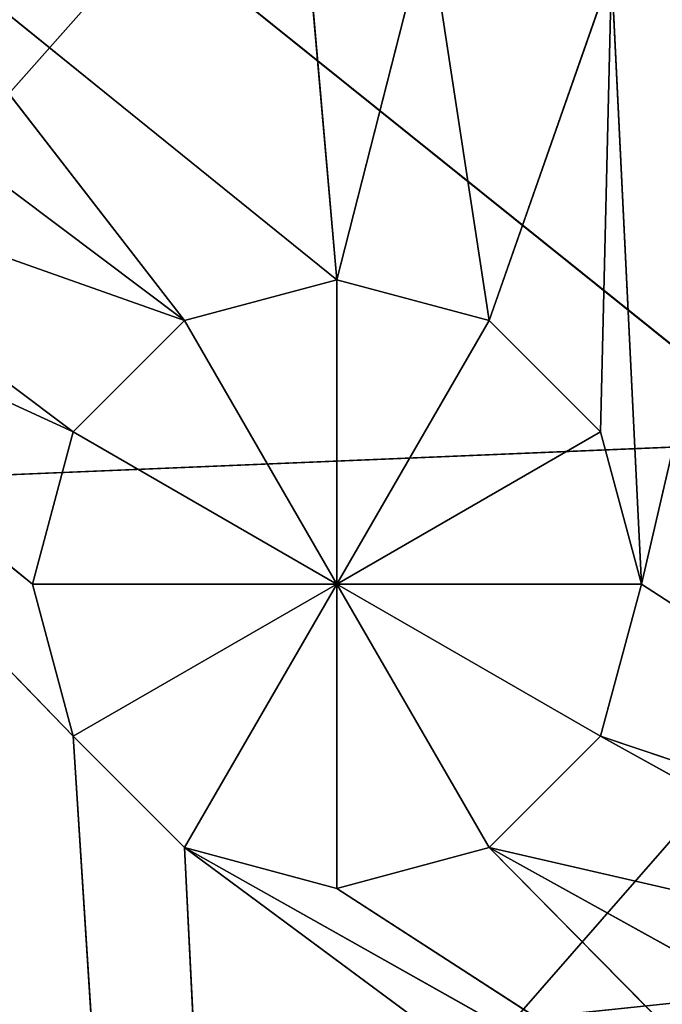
# Model space of a CAD drawing. Extents: x 0 to 49.9, y 0 to 49.9.
# Tile 58 of 190: x 14.5 to 15.1, y 12.3 to 13.2. Entities that reach past the tile are written whole.
import ezdxf

# ---------------------------------------------------------------- set-up
doc = ezdxf.new("R2010")
doc.units = 0
doc.header["$LTSCALE"] = 25.4
doc.layers.get('0').update_dxf_attribs({"color": 13, "linetype": 'CONTINUOUS'})

# ---------------------------------------------------------------- blocks, each defined once
blk = doc.blocks.new('REFLECTOR-LED-GU10-8348-83')
at = {"color": 7}
for p, q in [((14.62569, 52.43299, 37.99834), (20.65424, 52.43299, 31.09447)), ((14.62569, 52.43299, 37.99834), (20.65424, 52.43299, 31.09447)), ((14.53382, 51.38377, 37.359), (14.49532, 51.88377, 37.21532)), ((14.49532, 51.88377, 37.21532), (14.53382, 51.88377, 37.359)), ((14.53382, 51.38377, 37.359), (14.49532, 51.88377, 37.21532)), ((14.49532, 51.38377, 37.21532), (14.49532, 51.88377, 37.21532)), ((14.49532, 51.38377, 37.21532), (14.49532, 51.88377, 37.21532)), ((14.49532, 51.38377, 37.21532), (14.53382, 51.88377, 37.07164)), ((14.53382, 51.88377, 37.07164), (14.49532, 51.88377, 37.21532)), ((14.49532, 51.38377, 37.21532), (14.53382, 51.88377, 37.07164)), ((14.49532, 51.88377, 37.21532), (14.53382, 51.88377, 37.359)), ((14.49532, 51.88377, 37.21532), (14.78268, 51.88377, 37.21532)), ((14.49532, 51.88377, 37.21532), (14.78268, 51.88377, 37.21532)), ((14.53382, 51.88377, 37.07164), (14.49532, 51.88377, 37.21532)), ((14.639, 51.38377, 37.46418), (14.53382, 51.88377, 37.359)), ((14.53382, 51.88377, 37.359), (14.639, 51.88377, 37.46418)), ((14.639, 51.38377, 37.46418), (14.53382, 51.88377, 37.359)), ((14.53382, 51.38377, 37.359), (14.53382, 51.88377, 37.359)), ((14.53382, 51.38377, 37.359), (14.53382, 51.88377, 37.359)), ((14.53382, 51.38377, 37.07164), (14.53382, 51.88377, 37.07164)), ((14.53382, 51.38377, 37.07164), (14.53382, 51.88377, 37.07164)), ((14.53382, 51.38377, 37.07164), (14.639, 51.88377, 36.96646)), ((14.639, 51.88377, 36.96646), (14.53382, 51.88377, 37.07164)), ((14.53382, 51.38377, 37.07164), (14.639, 51.88377, 36.96646)), ((14.639, 51.88377, 36.96646), (14.53382, 51.88377, 37.07164)), ((14.78268, 51.88377, 37.21532), (14.53382, 51.88377, 37.07164)), ((14.53382, 51.88377, 37.359), (14.639, 51.88377, 37.46418)), ((14.53382, 51.88377, 37.359), (14.78268, 51.88377, 37.21532)), ((14.53382, 51.88377, 37.359), (14.78268, 51.88377, 37.21532)), ((14.78268, 51.88377, 37.21532), (14.53382, 51.88377, 37.07164)), ((14.78268, 51.38377, 37.50269), (14.639, 51.88377, 37.46418)), ((14.639, 51.88377, 37.46418), (14.78268, 51.88377, 37.50269)), ((14.78268, 51.38377, 37.50269), (14.639, 51.88377, 37.46418)), ((14.639, 51.38377, 37.46418), (14.639, 51.88377, 37.46418)), ((14.639, 51.38377, 37.46418), (14.639, 51.88377, 37.46418)), ((14.639, 51.38377, 36.96646), (14.639, 51.88377, 36.96646)), ((14.639, 51.38377, 36.96646), (14.639, 51.88377, 36.96646)), ((14.639, 51.38377, 36.96646), (14.78268, 51.88377, 36.92797)), ((14.78268, 51.88377, 36.92797), (14.639, 51.88377, 36.96646)), ((14.639, 51.38377, 36.96646), (14.78268, 51.88377, 36.92797)), ((14.639, 51.88377, 36.96646), (14.78268, 51.88377, 37.21532)), ((14.639, 51.88377, 36.96646), (14.78268, 51.88377, 37.21532)), ((14.78268, 51.88377, 36.92797), (14.639, 51.88377, 36.96646)), ((14.78268, 51.88377, 37.21532), (14.639, 51.88377, 37.46418)), ((14.639, 51.88377, 37.46418), (14.78268, 51.88377, 37.50269)), ((14.78268, 51.88377, 37.21532), (14.639, 51.88377, 37.46418)), ((14.78268, 51.88377, 36.92797), (14.78268, 51.38377, 36.92797)), ((14.78268, 51.38377, 36.92797), (14.92636, 51.88377, 36.96646)), ((14.92636, 51.88377, 36.96646), (14.78268, 51.88377, 36.92797)), ((14.78268, 51.38377, 36.92797), (14.92636, 51.88377, 36.96646)), ((14.92636, 51.38377, 37.46418), (14.78268, 51.88377, 37.50269)), ((14.78268, 51.88377, 37.50269), (14.92636, 51.88377, 37.46418)), ((14.92636, 51.38377, 37.46418), (14.78268, 51.88377, 37.50269)), ((14.78268, 51.38377, 37.50269), (14.78268, 51.88377, 37.50269)), ((14.78268, 51.38377, 37.50269), (14.78268, 51.88377, 37.50269)), ((14.78268, 51.88377, 36.92797), (14.78268, 51.38377, 36.92797)), ((14.78268, 51.88377, 36.92797), (14.78268, 51.88377, 37.21532)), ((14.78268, 51.88377, 36.92797), (14.78268, 51.88377, 37.21532)), ((14.92636, 51.88377, 36.96646), (14.78268, 51.88377, 36.92797)), ((14.92636, 51.88377, 36.96646), (14.78268, 51.88377, 37.21532)), ((14.92636, 51.88377, 37.46418), (14.78268, 51.88377, 37.21532)), ((14.78268, 51.88377, 37.21532), (15.03154, 51.88377, 37.359)), ((14.92636, 51.88377, 37.46418), (14.78268, 51.88377, 37.21532)), ((14.78268, 51.88377, 37.50269), (14.92636, 51.88377, 37.46418)), ((14.78268, 51.88377, 37.50269), (14.78268, 51.88377, 37.21532)), ((14.78268, 51.88377, 37.50269), (14.78268, 51.88377, 37.21532)), ((15.03154, 51.88377, 37.07164), (14.78268, 51.88377, 37.21532)), ((14.92636, 51.88377, 36.96646), (14.78268, 51.88377, 37.21532)), ((15.03154, 51.88377, 37.07164), (14.78268, 51.88377, 37.21532)), ((15.07004, 51.88377, 37.21532), (14.78268, 51.88377, 37.21532)), ((15.07004, 51.88377, 37.21532), (14.78268, 51.88377, 37.21532)), ((14.78268, 51.88377, 37.21532), (15.03154, 51.88377, 37.359)), ((14.92636, 51.38377, 36.96646), (14.92636, 51.88377, 36.96646)), ((14.92636, 51.38377, 36.96646), (14.92636, 51.88377, 36.96646)), ((14.92636, 51.38377, 36.96646), (15.03154, 51.88377, 37.07164)), ((15.03154, 51.88377, 37.07164), (14.92636, 51.88377, 36.96646)), ((14.92636, 51.38377, 36.96646), (15.03154, 51.88377, 37.07164)), ((15.03154, 51.38377, 37.359), (14.92636, 51.88377, 37.46418)), ((14.92636, 51.88377, 37.46418), (15.03154, 51.88377, 37.359)), ((15.03154, 51.38377, 37.359), (14.92636, 51.88377, 37.46418)), ((14.92636, 51.38377, 37.46418), (14.92636, 51.88377, 37.46418)), ((14.92636, 51.38377, 37.46418), (14.92636, 51.88377, 37.46418)), ((14.92636, 51.88377, 37.46418), (15.03154, 51.88377, 37.359)), ((15.03154, 51.88377, 37.07164), (14.92636, 51.88377, 36.96646)), ((15.03154, 51.38377, 37.07164), (15.03154, 51.88377, 37.07164)), ((15.03154, 51.38377, 37.07164), (15.03154, 51.88377, 37.07164)), ((15.03154, 51.38377, 37.07164), (15.07004, 51.88377, 37.21532)), ((15.07004, 51.88377, 37.21532), (15.03154, 51.88377, 37.07164)), ((15.03154, 51.38377, 37.07164), (15.07004, 51.88377, 37.21532)), ((15.07004, 51.38377, 37.21532), (15.03154, 51.88377, 37.359)), ((15.03154, 51.88377, 37.359), (15.07004, 51.88377, 37.21532)), ((15.07004, 51.38377, 37.21532), (15.03154, 51.88377, 37.359)), ((15.03154, 51.38377, 37.359), (15.03154, 51.88377, 37.359)), ((15.03154, 51.38377, 37.359), (15.03154, 51.88377, 37.359)), ((15.07004, 51.88377, 37.21532), (15.03154, 51.88377, 37.07164)), ((15.03154, 51.88377, 37.359), (15.07004, 51.88377, 37.21532)), ((15.07004, 51.38377, 37.21532), (15.07004, 51.88377, 37.21532)), ((15.07004, 51.38377, 37.21532), (15.07004, 51.88377, 37.21532)), ((14.53382, 51.38377, 37.07164), (14.03187, 51.38377, 36.84076)), ((14.49532, 51.38377, 37.21532), (14.03187, 51.38377, 36.84076)), ((14.53382, 51.38377, 37.07164), (14.03187, 51.38377, 36.84076)), ((14.49532, 51.38377, 37.21532), (14.03187, 51.38377, 36.84076)), ((14.53382, 51.38377, 37.359), (14.03187, 51.38377, 36.84076)), ((14.53382, 51.38377, 37.359), (14.03187, 51.38377, 36.84076)), ((14.17555, 51.38377, 36.80225), (14.53382, 51.38377, 37.07164)), ((14.17555, 51.38377, 36.80225), (14.53382, 51.38377, 37.07164)), ((14.17555, 51.38377, 36.80225), (14.639, 51.38377, 36.96646)), ((14.17555, 51.38377, 36.80225), (14.639, 51.38377, 36.96646)), ((14.28073, 51.38377, 36.69707), (14.639, 51.38377, 36.96646)), ((14.28073, 51.38377, 36.69707), (14.639, 51.38377, 36.96646)), ((14.31923, 51.38377, 36.55339), (14.639, 51.38377, 36.96646)), ((14.31923, 51.38377, 36.55339), (14.639, 51.38377, 36.96646)), ((14.31923, 51.38377, 36.55339), (14.78268, 51.38377, 36.92797)), ((14.31923, 51.38377, 36.55339), (14.78268, 51.38377, 36.92797)), ((14.53382, 51.38377, 37.07164), (14.49532, 51.38377, 37.21532)), ((14.49532, 51.38377, 37.21532), (14.53382, 51.38377, 37.359)), ((14.49532, 51.38377, 37.21532), (14.53382, 51.38377, 37.359)), ((14.53382, 51.38377, 37.07164), (14.49532, 51.38377, 37.21532)), ((14.639, 51.38377, 36.96646), (14.53382, 51.38377, 37.07164)), ((14.53382, 51.38377, 37.359), (14.97923, 51.38377, 44.34301)), ((14.53382, 51.38377, 37.359), (14.97923, 51.38377, 44.34301)), ((14.53382, 51.38377, 37.359), (14.639, 51.38377, 37.46418)), ((14.53382, 51.38377, 37.359), (14.639, 51.38377, 37.46418)), ((14.639, 51.38377, 36.96646), (14.53382, 51.38377, 37.07164)), ((14.78268, 51.38377, 36.92797), (14.639, 51.38377, 36.96646)), ((14.639, 51.38377, 37.46418), (14.97923, 51.38377, 44.34301)), ((14.639, 51.38377, 37.46418), (14.97923, 51.38377, 44.34301)), ((14.639, 51.38377, 37.46418), (15.32471, 51.38377, 37.97248)), ((14.639, 51.38377, 37.46418), (15.32471, 51.38377, 37.97248)), ((14.639, 51.38377, 37.46418), (15.28622, 51.38377, 37.8288)), ((14.639, 51.38377, 37.46418), (15.28622, 51.38377, 37.8288)), ((14.639, 51.38377, 37.46418), (14.78268, 51.38377, 37.50269)), ((14.639, 51.38377, 37.46418), (14.78268, 51.38377, 37.50269)), ((14.78268, 51.38377, 36.92797), (14.639, 51.38377, 36.96646)), ((14.74184, 51.38377, 36.46284), (14.78268, 51.38377, 36.92797)), ((14.74184, 51.38377, 36.46284), (14.78268, 51.38377, 36.92797)), ((14.78268, 51.38377, 36.92797), (14.8687, 51.38377, 36.58971)), ((14.92636, 51.38377, 36.96646), (14.78268, 51.38377, 36.92797)), ((14.78268, 51.38377, 36.92797), (14.8687, 51.38377, 36.58971)), ((14.78268, 51.38377, 37.50269), (15.28622, 51.38377, 37.8288)), ((14.78268, 51.38377, 37.50269), (15.28622, 51.38377, 37.8288)), ((14.78268, 51.38377, 37.50269), (14.92636, 51.38377, 37.46418)), ((14.92636, 51.38377, 36.96646), (14.78268, 51.38377, 36.92797)), ((14.78268, 51.38377, 37.50269), (14.92636, 51.38377, 37.46418)), ((14.8687, 51.38377, 36.58971), (14.92636, 51.38377, 36.96646)), ((14.8687, 51.38377, 36.58971), (14.92636, 51.38377, 36.96646)), ((15.042, 51.38377, 36.63614), (14.92636, 51.38377, 36.96646)), ((15.042, 51.38377, 36.63614), (14.92636, 51.38377, 36.96646)), ((15.03154, 51.38377, 37.07164), (14.92636, 51.38377, 36.96646)), ((15.4299, 51.38377, 37.57994), (14.92636, 51.38377, 37.46418)), ((14.92636, 51.38377, 37.46418), (15.03154, 51.38377, 37.359)), ((15.4299, 51.38377, 37.57994), (14.92636, 51.38377, 37.46418)), ((15.32471, 51.38377, 37.68512), (14.92636, 51.38377, 37.46418)), ((15.32471, 51.38377, 37.68512), (14.92636, 51.38377, 37.46418)), ((15.28622, 51.38377, 37.8288), (14.92636, 51.38377, 37.46418)), ((15.28622, 51.38377, 37.8288), (14.92636, 51.38377, 37.46418)), ((15.03154, 51.38377, 37.07164), (14.92636, 51.38377, 36.96646)), ((14.92636, 51.38377, 37.46418), (15.03154, 51.38377, 37.359)), ((15.042, 51.38377, 36.63614), (15.03154, 51.38377, 37.07164)), ((15.57358, 51.38377, 37.54145), (15.03154, 51.38377, 37.359)), ((15.03154, 51.38377, 37.359), (15.07004, 51.38377, 37.21532)), ((15.57358, 51.38377, 37.54145), (15.03154, 51.38377, 37.359)), ((15.4299, 51.38377, 37.57994), (15.03154, 51.38377, 37.359)), ((15.4299, 51.38377, 37.57994), (15.03154, 51.38377, 37.359)), ((15.042, 51.38377, 36.63614), (15.03154, 51.38377, 37.07164)), ((15.07004, 51.38377, 37.21532), (15.03154, 51.38377, 37.07164)), ((15.07004, 51.38377, 37.21532), (15.03154, 51.38377, 37.07164)), ((15.03154, 51.38377, 37.359), (15.07004, 51.38377, 37.21532)), ((15.042, 51.38377, 36.63614), (15.07004, 51.38377, 37.21532)), ((15.042, 51.38377, 36.63614), (15.07004, 51.38377, 37.21532)), ((15.07004, 51.38377, 37.21532), (15.57358, 51.38377, 37.54145)), ((15.21529, 51.38377, 36.58971), (15.07004, 51.38377, 37.21532)), ((15.21529, 51.38377, 36.58971), (15.07004, 51.38377, 37.21532)), ((15.07004, 51.38377, 37.21532), (15.57358, 51.38377, 37.54145))]:
    blk.add_line(p, q, dxfattribs=at)
at = {"color": 18}
for p, q in [((15.75832, 32.7841, 37.0586), (13.61027, 34.65818, 37.14795)), ((15.75832, 32.7841, 37.0586), (13.61027, 34.65818, 37.14795)), ((13.5705, 32.39935, 37.77085), (15.78371, 30.46372, 37.53958)), ((13.5705, 32.39935, 37.77085), (15.78371, 30.46372, 37.53958)), ((13.5705, 32.39935, 37.77085), (14.61029, 30.46372, 36.59717)), ((13.5705, 32.39935, 37.77085), (14.61029, 30.46372, 36.59717)), ((15.78371, 30.46372, 37.53958), (14.61029, 30.46372, 36.59717)), ((15.78371, 30.46372, 37.53958), (14.61029, 30.46372, 36.59717))]:
    blk.add_line(p, q, dxfattribs=at)
at = {"color": 7}
mesh = blk.add_polyface(dxfattribs=at)
corners = [(14.62569, 52.71649, 37.99834), (12.97703, 52.71649, 36.50723), (12.4649, 52.71649, 37.41259)]
mesh.append_faces([[corners[k] for k in face] for face in [(0, 1, 2)]], dxfattribs={"color": 7})
mesh = blk.add_polyface(dxfattribs=at)
corners = [(14.19978, 52.71649, 38.93404), (14.62569, 52.71649, 37.99834), (12.4649, 52.71649, 37.41259)]
mesh.append_faces([[corners[k] for k in face] for face in [(0, 1, 2)]], dxfattribs={"color": 7})
mesh = blk.add_polyface(dxfattribs=at)
corners = [(14.62569, 52.43299, 37.99834), (12.97703, 52.43299, 36.50723), (12.97703, 52.71649, 36.50723)]
mesh.append_faces([[corners[k] for k in face] for face in [(0, 1, 2)]], dxfattribs={"color": 7})
mesh = blk.add_polyface(dxfattribs=at)
corners = [(14.62569, 52.43299, 37.99834), (12.97703, 52.71649, 36.50723), (14.62569, 52.71649, 37.99834)]
mesh.append_faces([[corners[k] for k in face] for face in [(0, 1, 2)]], dxfattribs={"color": 7})
mesh = blk.add_polyface(dxfattribs=at)
corners = [(14.62569, 52.43299, 37.99834), (20.65424, 52.43299, 31.09447), (12.97703, 52.43299, 36.50723)]
mesh.append_faces([[corners[k] for k in face] for face in [(0, 1, 2)]], dxfattribs={"color": 7})
mesh = blk.add_polyface(dxfattribs=at)
corners = [(16.45838, 52.43299, 39.25642), (20.65424, 52.43299, 31.09447), (14.62569, 52.43299, 37.99834)]
mesh.append_faces([[corners[k] for k in face] for face in [(0, 1, 2)]], dxfattribs={"color": 7})
mesh = blk.add_polyface(dxfattribs=at)
corners = [(14.53382, 51.88377, 37.359), (14.53382, 51.38377, 37.359), (14.49532, 51.88377, 37.21532)]
mesh.append_faces([[corners[k] for k in face] for face in [(0, 1, 2)]], dxfattribs={"color": 7})
mesh = blk.add_polyface(dxfattribs=at)
corners = [(14.49532, 51.88377, 37.21532), (14.53382, 51.38377, 37.359), (14.49532, 51.38377, 37.21532)]
mesh.append_faces([[corners[k] for k in face] for face in [(0, 1, 2)]], dxfattribs={"color": 7})
mesh = blk.add_polyface(dxfattribs=at)
corners = [(14.49532, 51.88377, 37.21532), (14.49532, 51.38377, 37.21532), (14.53382, 51.88377, 37.07164)]
mesh.append_faces([[corners[k] for k in face] for face in [(0, 1, 2)]], dxfattribs={"color": 7})
mesh = blk.add_polyface(dxfattribs=at)
corners = [(14.53382, 51.88377, 37.07164), (14.49532, 51.38377, 37.21532), (14.53382, 51.38377, 37.07164)]
mesh.append_faces([[corners[k] for k in face] for face in [(0, 1, 2)]], dxfattribs={"color": 7})
mesh = blk.add_polyface(dxfattribs=at)
corners = [(14.53382, 51.88377, 37.359), (14.49532, 51.88377, 37.21532), (14.78268, 51.88377, 37.21532)]
mesh.append_faces([[corners[k] for k in face] for face in [(0, 1, 2)]], dxfattribs={"color": 7})
mesh = blk.add_polyface(dxfattribs=at)
corners = [(14.49532, 51.88377, 37.21532), (14.53382, 51.88377, 37.07164), (14.78268, 51.88377, 37.21532)]
mesh.append_faces([[corners[k] for k in face] for face in [(0, 1, 2)]], dxfattribs={"color": 7})
mesh = blk.add_polyface(dxfattribs=at)
corners = [(14.639, 51.38377, 37.46418), (14.53382, 51.88377, 37.359), (14.639, 51.88377, 37.46418)]
mesh.append_faces([[corners[k] for k in face] for face in [(0, 1, 2)]], dxfattribs={"color": 7})
mesh = blk.add_polyface(dxfattribs=at)
corners = [(14.639, 51.38377, 37.46418), (14.53382, 51.38377, 37.359), (14.53382, 51.88377, 37.359)]
mesh.append_faces([[corners[k] for k in face] for face in [(0, 1, 2)]], dxfattribs={"color": 7})
mesh = blk.add_polyface(dxfattribs=at)
corners = [(14.639, 51.88377, 36.96646), (14.53382, 51.88377, 37.07164), (14.53382, 51.38377, 37.07164)]
mesh.append_faces([[corners[k] for k in face] for face in [(0, 1, 2)]], dxfattribs={"color": 7})
mesh = blk.add_polyface(dxfattribs=at)
corners = [(14.639, 51.88377, 36.96646), (14.53382, 51.38377, 37.07164), (14.639, 51.38377, 36.96646)]
mesh.append_faces([[corners[k] for k in face] for face in [(0, 1, 2)]], dxfattribs={"color": 7})
mesh = blk.add_polyface(dxfattribs=at)
corners = [(14.78268, 51.88377, 37.21532), (14.53382, 51.88377, 37.07164), (14.639, 51.88377, 36.96646)]
mesh.append_faces([[corners[k] for k in face] for face in [(0, 1, 2)]], dxfattribs={"color": 7})
mesh = blk.add_polyface(dxfattribs=at)
corners = [(14.639, 51.88377, 37.46418), (14.53382, 51.88377, 37.359), (14.78268, 51.88377, 37.21532)]
mesh.append_faces([[corners[k] for k in face] for face in [(0, 1, 2)]], dxfattribs={"color": 7})
mesh = blk.add_polyface(dxfattribs=at)
corners = [(14.78268, 51.38377, 37.50269), (14.639, 51.88377, 37.46418), (14.78268, 51.88377, 37.50269)]
mesh.append_faces([[corners[k] for k in face] for face in [(0, 1, 2)]], dxfattribs={"color": 7})
mesh = blk.add_polyface(dxfattribs=at)
corners = [(14.78268, 51.38377, 37.50269), (14.639, 51.38377, 37.46418), (14.639, 51.88377, 37.46418)]
mesh.append_faces([[corners[k] for k in face] for face in [(0, 1, 2)]], dxfattribs={"color": 7})
mesh = blk.add_polyface(dxfattribs=at)
corners = [(14.78268, 51.88377, 36.92797), (14.639, 51.88377, 36.96646), (14.639, 51.38377, 36.96646)]
mesh.append_faces([[corners[k] for k in face] for face in [(0, 1, 2)]], dxfattribs={"color": 7})
mesh = blk.add_polyface(dxfattribs=at)
corners = [(14.78268, 51.88377, 36.92797), (14.639, 51.38377, 36.96646), (14.78268, 51.38377, 36.92797)]
mesh.append_faces([[corners[k] for k in face] for face in [(0, 1, 2)]], dxfattribs={"color": 7})
mesh = blk.add_polyface(dxfattribs=at)
corners = [(14.78268, 51.88377, 37.21532), (14.639, 51.88377, 36.96646), (14.78268, 51.88377, 36.92797)]
mesh.append_faces([[corners[k] for k in face] for face in [(0, 1, 2)]], dxfattribs={"color": 7})
mesh = blk.add_polyface(dxfattribs=at)
corners = [(14.78268, 51.88377, 37.50269), (14.639, 51.88377, 37.46418), (14.78268, 51.88377, 37.21532)]
mesh.append_faces([[corners[k] for k in face] for face in [(0, 1, 2)]], dxfattribs={"color": 7})
mesh = blk.add_polyface(dxfattribs=at)
corners = [(14.92636, 51.88377, 36.96646), (14.78268, 51.88377, 36.92797), (14.78268, 51.38377, 36.92797)]
mesh.append_faces([[corners[k] for k in face] for face in [(0, 1, 2)]], dxfattribs={"color": 7})
mesh = blk.add_polyface(dxfattribs=at)
corners = [(14.92636, 51.88377, 36.96646), (14.78268, 51.38377, 36.92797), (14.92636, 51.38377, 36.96646)]
mesh.append_faces([[corners[k] for k in face] for face in [(0, 1, 2)]], dxfattribs={"color": 7})
mesh = blk.add_polyface(dxfattribs=at)
corners = [(14.92636, 51.38377, 37.46418), (14.78268, 51.88377, 37.50269), (14.92636, 51.88377, 37.46418)]
mesh.append_faces([[corners[k] for k in face] for face in [(0, 1, 2)]], dxfattribs={"color": 7})
mesh = blk.add_polyface(dxfattribs=at)
corners = [(14.92636, 51.38377, 37.46418), (14.78268, 51.38377, 37.50269), (14.78268, 51.88377, 37.50269)]
mesh.append_faces([[corners[k] for k in face] for face in [(0, 1, 2)]], dxfattribs={"color": 7})
mesh = blk.add_polyface(dxfattribs=at)
corners = [(14.78268, 51.88377, 37.21532), (14.78268, 51.88377, 36.92797), (14.92636, 51.88377, 36.96646)]
mesh.append_faces([[corners[k] for k in face] for face in [(0, 1, 2)]], dxfattribs={"color": 7})
mesh = blk.add_polyface(dxfattribs=at)
corners = [(14.92636, 51.88377, 37.46418), (14.78268, 51.88377, 37.21532), (15.03154, 51.88377, 37.359)]
mesh.append_faces([[corners[k] for k in face] for face in [(0, 1, 2)]], dxfattribs={"color": 7})
mesh = blk.add_polyface(dxfattribs=at)
corners = [(14.78268, 51.88377, 37.50269), (14.78268, 51.88377, 37.21532), (14.92636, 51.88377, 37.46418)]
mesh.append_faces([[corners[k] for k in face] for face in [(0, 1, 2)]], dxfattribs={"color": 7})
mesh = blk.add_polyface(dxfattribs=at)
corners = [(14.78268, 51.88377, 37.21532), (14.92636, 51.88377, 36.96646), (15.03154, 51.88377, 37.07164)]
mesh.append_faces([[corners[k] for k in face] for face in [(0, 1, 2)]], dxfattribs={"color": 7})
mesh = blk.add_polyface(dxfattribs=at)
corners = [(14.78268, 51.88377, 37.21532), (15.03154, 51.88377, 37.07164), (15.07004, 51.88377, 37.21532)]
mesh.append_faces([[corners[k] for k in face] for face in [(0, 1, 2)]], dxfattribs={"color": 7})
mesh = blk.add_polyface(dxfattribs=at)
corners = [(15.03154, 51.88377, 37.359), (14.78268, 51.88377, 37.21532), (15.07004, 51.88377, 37.21532)]
mesh.append_faces([[corners[k] for k in face] for face in [(0, 1, 2)]], dxfattribs={"color": 7})
mesh = blk.add_polyface(dxfattribs=at)
corners = [(15.03154, 51.88377, 37.07164), (14.92636, 51.88377, 36.96646), (14.92636, 51.38377, 36.96646)]
mesh.append_faces([[corners[k] for k in face] for face in [(0, 1, 2)]], dxfattribs={"color": 7})
mesh = blk.add_polyface(dxfattribs=at)
corners = [(15.03154, 51.88377, 37.07164), (14.92636, 51.38377, 36.96646), (15.03154, 51.38377, 37.07164)]
mesh.append_faces([[corners[k] for k in face] for face in [(0, 1, 2)]], dxfattribs={"color": 7})
mesh = blk.add_polyface(dxfattribs=at)
corners = [(15.03154, 51.38377, 37.359), (14.92636, 51.88377, 37.46418), (15.03154, 51.88377, 37.359)]
mesh.append_faces([[corners[k] for k in face] for face in [(0, 1, 2)]], dxfattribs={"color": 7})
mesh = blk.add_polyface(dxfattribs=at)
corners = [(15.03154, 51.38377, 37.359), (14.92636, 51.38377, 37.46418), (14.92636, 51.88377, 37.46418)]
mesh.append_faces([[corners[k] for k in face] for face in [(0, 1, 2)]], dxfattribs={"color": 7})
mesh = blk.add_polyface(dxfattribs=at)
corners = [(15.03154, 51.88377, 37.07164), (15.03154, 51.38377, 37.07164), (15.07004, 51.88377, 37.21532)]
mesh.append_faces([[corners[k] for k in face] for face in [(0, 1, 2)]], dxfattribs={"color": 7})
mesh = blk.add_polyface(dxfattribs=at)
corners = [(15.07004, 51.88377, 37.21532), (15.03154, 51.38377, 37.07164), (15.07004, 51.38377, 37.21532)]
mesh.append_faces([[corners[k] for k in face] for face in [(0, 1, 2)]], dxfattribs={"color": 7})
mesh = blk.add_polyface(dxfattribs=at)
corners = [(15.07004, 51.88377, 37.21532), (15.07004, 51.38377, 37.21532), (15.03154, 51.88377, 37.359)]
mesh.append_faces([[corners[k] for k in face] for face in [(0, 1, 2)]], dxfattribs={"color": 7})
mesh = blk.add_polyface(dxfattribs=at)
corners = [(15.03154, 51.88377, 37.359), (15.07004, 51.38377, 37.21532), (15.03154, 51.38377, 37.359)]
mesh.append_faces([[corners[k] for k in face] for face in [(0, 1, 2)]], dxfattribs={"color": 7})
mesh = blk.add_polyface(dxfattribs=at)
corners = [(14.97923, 51.38377, 44.34301), (12.75413, 51.38377, 43.02887), (13.88819, 51.38377, 36.80225)]
mesh.append_faces([[corners[k] for k in face] for face in [(0, 1, 2)]], dxfattribs={"color": 7})
mesh = blk.add_polyface(dxfattribs=at)
corners = [(14.97923, 51.38377, 44.34301), (13.88819, 51.38377, 36.80225), (14.03187, 51.38377, 36.84076)]
mesh.append_faces([[corners[k] for k in face] for face in [(0, 1, 2)]], dxfattribs={"color": 7})
mesh = blk.add_polyface(dxfattribs=at)
corners = [(14.53382, 51.38377, 37.07164), (14.03187, 51.38377, 36.84076), (14.17555, 51.38377, 36.80225)]
mesh.append_faces([[corners[k] for k in face] for face in [(0, 1, 2)]], dxfattribs={"color": 7})
mesh = blk.add_polyface(dxfattribs=at)
corners = [(14.49532, 51.38377, 37.21532), (14.03187, 51.38377, 36.84076), (14.53382, 51.38377, 37.07164)]
mesh.append_faces([[corners[k] for k in face] for face in [(0, 1, 2)]], dxfattribs={"color": 7})
mesh = blk.add_polyface(dxfattribs=at)
corners = [(14.53382, 51.38377, 37.359), (14.03187, 51.38377, 36.84076), (14.49532, 51.38377, 37.21532)]
mesh.append_faces([[corners[k] for k in face] for face in [(0, 1, 2)]], dxfattribs={"color": 7})
mesh = blk.add_polyface(dxfattribs=at)
corners = [(14.97923, 51.38377, 44.34301), (14.03187, 51.38377, 36.84076), (14.53382, 51.38377, 37.359)]
mesh.append_faces([[corners[k] for k in face] for face in [(0, 1, 2)]], dxfattribs={"color": 7})
mesh = blk.add_polyface(dxfattribs=at)
corners = [(14.53382, 51.38377, 37.07164), (14.17555, 51.38377, 36.80225), (14.639, 51.38377, 36.96646)]
mesh.append_faces([[corners[k] for k in face] for face in [(0, 1, 2)]], dxfattribs={"color": 7})
mesh = blk.add_polyface(dxfattribs=at)
corners = [(14.639, 51.38377, 36.96646), (14.17555, 51.38377, 36.80225), (14.28073, 51.38377, 36.69707)]
mesh.append_faces([[corners[k] for k in face] for face in [(0, 1, 2)]], dxfattribs={"color": 7})
mesh = blk.add_polyface(dxfattribs=at)
corners = [(14.639, 51.38377, 36.96646), (14.28073, 51.38377, 36.69707), (14.31923, 51.38377, 36.55339)]
mesh.append_faces([[corners[k] for k in face] for face in [(0, 1, 2)]], dxfattribs={"color": 7})
mesh = blk.add_polyface(dxfattribs=at)
corners = [(14.639, 51.38377, 36.96646), (14.31923, 51.38377, 36.55339), (14.78268, 51.38377, 36.92797)]
mesh.append_faces([[corners[k] for k in face] for face in [(0, 1, 2)]], dxfattribs={"color": 7})
mesh = blk.add_polyface(dxfattribs=at)
corners = [(14.78268, 51.38377, 36.92797), (14.31923, 51.38377, 36.55339), (14.74184, 51.38377, 36.46284)]
mesh.append_faces([[corners[k] for k in face] for face in [(0, 1, 2)]], dxfattribs={"color": 7})
mesh = blk.add_polyface(dxfattribs=at)
corners = [(14.97923, 51.38377, 44.34301), (14.53382, 51.38377, 37.359), (14.639, 51.38377, 37.46418)]
mesh.append_faces([[corners[k] for k in face] for face in [(0, 1, 2)]], dxfattribs={"color": 7})
mesh = blk.add_polyface(dxfattribs=at)
corners = [(14.97923, 51.38377, 44.34301), (14.639, 51.38377, 37.46418), (15.32471, 51.38377, 37.97248)]
mesh.append_faces([[corners[k] for k in face] for face in [(0, 1, 2)]], dxfattribs={"color": 7})
mesh = blk.add_polyface(dxfattribs=at)
corners = [(15.32471, 51.38377, 37.97248), (14.639, 51.38377, 37.46418), (15.28622, 51.38377, 37.8288)]
mesh.append_faces([[corners[k] for k in face] for face in [(0, 1, 2)]], dxfattribs={"color": 7})
mesh = blk.add_polyface(dxfattribs=at)
corners = [(15.28622, 51.38377, 37.8288), (14.639, 51.38377, 37.46418), (14.78268, 51.38377, 37.50269)]
mesh.append_faces([[corners[k] for k in face] for face in [(0, 1, 2)]], dxfattribs={"color": 7})
mesh = blk.add_polyface(dxfattribs=at)
corners = [(14.78268, 51.38377, 36.92797), (14.74184, 51.38377, 36.46284), (14.8687, 51.38377, 36.58971)]
mesh.append_faces([[corners[k] for k in face] for face in [(0, 1, 2)]], dxfattribs={"color": 7})
mesh = blk.add_polyface(dxfattribs=at)
corners = [(14.92636, 51.38377, 36.96646), (14.78268, 51.38377, 36.92797), (14.8687, 51.38377, 36.58971)]
mesh.append_faces([[corners[k] for k in face] for face in [(0, 1, 2)]], dxfattribs={"color": 7})
mesh = blk.add_polyface(dxfattribs=at)
corners = [(15.28622, 51.38377, 37.8288), (14.78268, 51.38377, 37.50269), (14.92636, 51.38377, 37.46418)]
mesh.append_faces([[corners[k] for k in face] for face in [(0, 1, 2)]], dxfattribs={"color": 7})
mesh = blk.add_polyface(dxfattribs=at)
corners = [(14.92636, 51.38377, 36.96646), (14.8687, 51.38377, 36.58971), (15.042, 51.38377, 36.63614)]
mesh.append_faces([[corners[k] for k in face] for face in [(0, 1, 2)]], dxfattribs={"color": 7})
mesh = blk.add_polyface(dxfattribs=at)
corners = [(15.03154, 51.38377, 37.07164), (14.92636, 51.38377, 36.96646), (15.042, 51.38377, 36.63614)]
mesh.append_faces([[corners[k] for k in face] for face in [(0, 1, 2)]], dxfattribs={"color": 7})
mesh = blk.add_polyface(dxfattribs=at)
corners = [(15.4299, 51.38377, 37.57994), (14.92636, 51.38377, 37.46418), (15.03154, 51.38377, 37.359)]
mesh.append_faces([[corners[k] for k in face] for face in [(0, 1, 2)]], dxfattribs={"color": 7})
mesh = blk.add_polyface(dxfattribs=at)
corners = [(15.32471, 51.38377, 37.68512), (14.92636, 51.38377, 37.46418), (15.4299, 51.38377, 37.57994)]
mesh.append_faces([[corners[k] for k in face] for face in [(0, 1, 2)]], dxfattribs={"color": 7})
mesh = blk.add_polyface(dxfattribs=at)
corners = [(15.28622, 51.38377, 37.8288), (14.92636, 51.38377, 37.46418), (15.32471, 51.38377, 37.68512)]
mesh.append_faces([[corners[k] for k in face] for face in [(0, 1, 2)]], dxfattribs={"color": 7})
mesh = blk.add_polyface(dxfattribs=at)
corners = [(15.57358, 51.38377, 37.54145), (15.03154, 51.38377, 37.359), (15.07004, 51.38377, 37.21532)]
mesh.append_faces([[corners[k] for k in face] for face in [(0, 1, 2)]], dxfattribs={"color": 7})
mesh = blk.add_polyface(dxfattribs=at)
corners = [(15.4299, 51.38377, 37.57994), (15.03154, 51.38377, 37.359), (15.57358, 51.38377, 37.54145)]
mesh.append_faces([[corners[k] for k in face] for face in [(0, 1, 2)]], dxfattribs={"color": 7})
mesh = blk.add_polyface(dxfattribs=at)
corners = [(15.07004, 51.38377, 37.21532), (15.03154, 51.38377, 37.07164), (15.042, 51.38377, 36.63614)]
mesh.append_faces([[corners[k] for k in face] for face in [(0, 1, 2)]], dxfattribs={"color": 7})
mesh = blk.add_polyface(dxfattribs=at)
corners = [(15.07004, 51.38377, 37.21532), (15.042, 51.38377, 36.63614), (15.21529, 51.38377, 36.58971)]
mesh.append_faces([[corners[k] for k in face] for face in [(0, 1, 2)]], dxfattribs={"color": 7})
mesh = blk.add_polyface(dxfattribs=at)
corners = [(15.57358, 51.38377, 37.54145), (15.07004, 51.38377, 37.21532), (15.21529, 51.38377, 36.58971)]
mesh.append_faces([[corners[k] for k in face] for face in [(0, 1, 2)]], dxfattribs={"color": 7})
mesh = blk.add_polyface(dxfattribs=at)
corners = [(10.23614, 39.58706, 36.86876), (24.93875, 39.58706, 24.93875), (8.92833, 39.58706, 35.0461)]
mesh.append_faces([[corners[k] for k in face] for face in [(0, 1, 2)]], dxfattribs={"color": 7})
mesh = blk.add_polyface(dxfattribs=at)
corners = [(11.75033, 39.58706, 38.52395), (24.93875, 39.58706, 24.93875), (10.23614, 39.58706, 36.86876)]
mesh.append_faces([[corners[k] for k in face] for face in [(0, 1, 2)]], dxfattribs={"color": 7})
mesh = blk.add_polyface(dxfattribs=at)
corners = [(13.44967, 39.58706, 39.98843), (24.93875, 39.58706, 24.93875), (11.75033, 39.58706, 38.52395)]
mesh.append_faces([[corners[k] for k in face] for face in [(0, 1, 2)]], dxfattribs={"color": 7})
mesh = blk.add_polyface(dxfattribs=at)
corners = [(15.31028, 39.58706, 41.24165), (24.93875, 39.58706, 24.93875), (13.44967, 39.58706, 39.98843)]
mesh.append_faces([[corners[k] for k in face] for face in [(0, 1, 2)]], dxfattribs={"color": 7})
mesh = blk.add_polyface(dxfattribs=at)
corners = [(10.23614, 38.58706, 36.86876), (8.92833, 38.58706, 35.0461), (24.93875, 38.58706, 24.93875)]
mesh.append_faces([[corners[k] for k in face] for face in [(0, 1, 2)]], dxfattribs={"color": 7})
mesh = blk.add_polyface(dxfattribs=at)
corners = [(11.75033, 38.58706, 38.52395), (10.23614, 38.58706, 36.86876), (24.93875, 38.58706, 24.93875)]
mesh.append_faces([[corners[k] for k in face] for face in [(0, 1, 2)]], dxfattribs={"color": 7})
mesh = blk.add_polyface(dxfattribs=at)
corners = [(13.44967, 38.58706, 39.98843), (11.75033, 38.58706, 38.52395), (24.93875, 38.58706, 24.93875)]
mesh.append_faces([[corners[k] for k in face] for face in [(0, 1, 2)]], dxfattribs={"color": 7})
mesh = blk.add_polyface(dxfattribs=at)
corners = [(15.31028, 38.58706, 41.24165), (13.44967, 38.58706, 39.98843), (24.93875, 38.58706, 24.93875)]
mesh.append_faces([[corners[k] for k in face] for face in [(0, 1, 2)]], dxfattribs={"color": 7})
mesh = blk.add_polyface(dxfattribs=at)
corners = [(14.8822, 34.65818, 38.21523), (13.61027, 34.65818, 37.14795), (12.73157, 36.6453, 38.09496)]
mesh.append_faces([[corners[k] for k in face] for face in [(0, 1, 2)]], dxfattribs={"color": 7})
mesh = blk.add_polyface(dxfattribs=at)
corners = [(13.61027, 34.65818, 37.14795), (14.59719, 32.7841, 36.0843), (12.45092, 34.65818, 35.95933)]
mesh.append_faces([[corners[k] for k in face] for face in [(0, 1, 2)]], dxfattribs={"color": 7})
mesh = blk.add_polyface(dxfattribs=at)
corners = [(14.8822, 34.65818, 38.21523), (15.75832, 32.7841, 37.0586), (13.61027, 34.65818, 37.14795)]
mesh.append_faces([[corners[k] for k in face] for face in [(0, 1, 2)]], dxfattribs={"color": 7})
mesh = blk.add_polyface(dxfattribs=at)
corners = [(13.61027, 34.65818, 37.14795), (15.75832, 32.7841, 37.0586), (14.59719, 32.7841, 36.0843)]
mesh.append_faces([[corners[k] for k in face] for face in [(0, 1, 2)]], dxfattribs={"color": 7})
mesh = blk.add_polyface(dxfattribs=at)
corners = [(17.01069, 32.7841, 37.91245), (15.75832, 32.7841, 37.0586), (14.8822, 34.65818, 38.21523)]
mesh.append_faces([[corners[k] for k in face] for face in [(0, 1, 2)]], dxfattribs={"color": 7})
mesh = blk.add_polyface(dxfattribs=at)
corners = [(15.75832, 32.7841, 37.0586), (16.72457, 31.03576, 35.78297), (14.59719, 32.7841, 36.0843)]
mesh.append_faces([[corners[k] for k in face] for face in [(0, 1, 2)]], dxfattribs={"color": 7})
mesh = blk.add_polyface(dxfattribs=at)
corners = [(13.5705, 32.39935, 37.77085), (12.38509, 32.39935, 36.61375), (14.61029, 30.46372, 36.59717)]
mesh.append_faces([[corners[k] for k in face] for face in [(0, 1, 2)]], dxfattribs={"color": 7})
mesh = blk.add_polyface(dxfattribs=at)
corners = [(14.86204, 32.39935, 38.80814), (13.5705, 32.39935, 37.77085), (15.78371, 30.46372, 37.53958)]
mesh.append_faces([[corners[k] for k in face] for face in [(0, 1, 2)]], dxfattribs={"color": 7})
mesh = blk.add_polyface(dxfattribs=at)
corners = [(13.5705, 32.39935, 37.77085), (14.61029, 30.46372, 36.59717), (15.78371, 30.46372, 37.53958)]
mesh.append_faces([[corners[k] for k in face] for face in [(0, 1, 2)]], dxfattribs={"color": 7})
mesh = blk.add_polyface(dxfattribs=at)
corners = [(17.0426, 30.46372, 38.36434), (14.86204, 32.39935, 38.80814), (15.78371, 30.46372, 37.53958)]
mesh.append_faces([[corners[k] for k in face] for face in [(0, 1, 2)]], dxfattribs={"color": 7})
mesh = blk.add_polyface(dxfattribs=at)
corners = [(15.78371, 30.46372, 37.53958), (14.61029, 30.46372, 36.59717), (16.79364, 28.66007, 36.14953)]
mesh.append_faces([[corners[k] for k in face] for face in [(0, 1, 2)]], dxfattribs={"color": 7})

msp = doc.modelspace()

# ---------------------------------------------------------------- block references
at = {"color": 0, "extrusion": (0, -1, 1.55431e-15)}
msp.add_blockref('REFLECTOR-LED-GU10-8348-83', (0, 0, -49.8775), dxfattribs=at)

doc.saveas('drawing.dxf')
